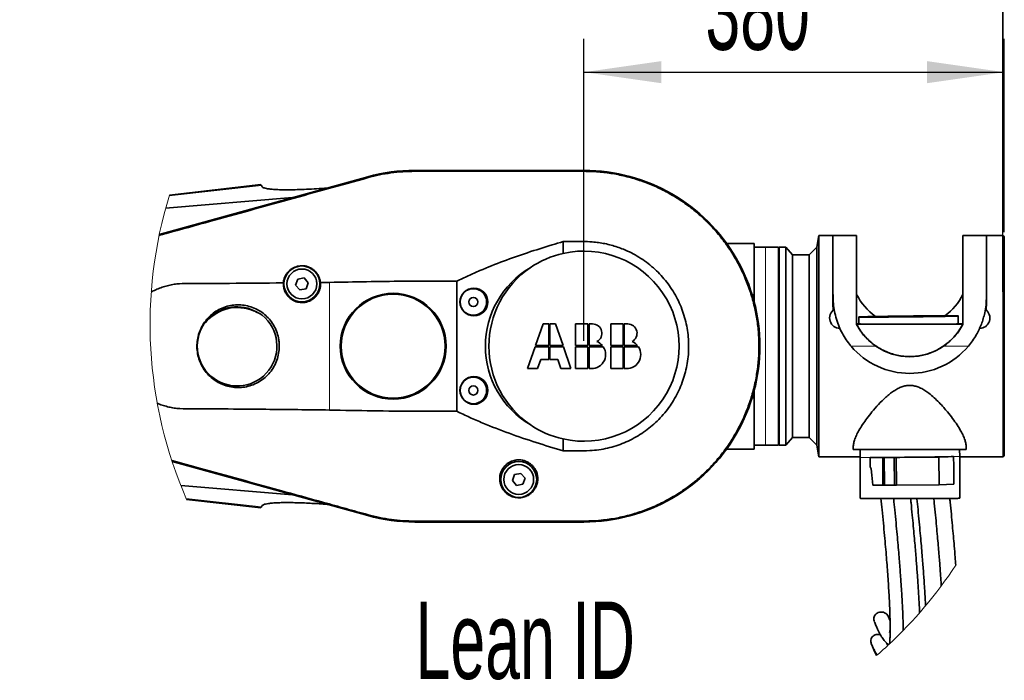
# Model space of a CAD drawing. Header units: millimetres. Extents: x 0 to 11920, y 0 to 8400.
# Tile 57 of 121: x 8902 to 9792, y 2776 to 3374. Entities that reach past the tile are written whole.
import ezdxf

# ---------------------------------------------------------------- set-up
doc = ezdxf.new("R2010")
doc.units = ezdxf.units.MM
doc.header["$LTSCALE"] = 20
doc.header["$PDSIZE"] = -1
doc.layers.add('SVART_TEXT', color=7, linetype='Continuous')
doc.styles.add('SLDTEXTSTYLE0', font='TXT', dxfattribs={"width": 0.605})
doc.dimstyles.new('SLDDIMSTYLE16', dxfattribs={"dimtxt": 70, "dimasz": 70, "dimexe": 0, "dimexo": 0.0625, "dimgap": 17.5, "dimtad": 1, "dimdec": 1, "dimrnd": 1e-09, "dimzin": 12, "dimdsep": 46, "dimtxsty": 'SLDTEXTSTYLE0', "dimsah": 1, "dimcen": 0.09, "dimse1": 1, "dimsd1": 1, "dimadec": 0, "dimazin": 3, "dimtfac": 1, "dimtofl": 0, "dimtmove": 0, "dimatfit": 3, "dimfxl": 1, "dimfrac": 2, "dimtolj": 1, "dimtzin": 12, "dimarcsym": 0})
doc.dimstyles.new('SLDDIMSTYLE7', dxfattribs={"dimtxt": 70, "dimasz": 70, "dimexe": 0, "dimexo": 0.0625, "dimgap": 17.5, "dimtad": 1, "dimdec": 1, "dimrnd": 1e-09, "dimzin": 12, "dimdsep": 46, "dimtxsty": 'SLDTEXTSTYLE0', "dimsah": 1, "dimcen": 0.09, "dimadec": 0, "dimazin": 3, "dimtfac": 1, "dimtofl": 0, "dimtmove": 0, "dimatfit": 3, "dimfxl": 1, "dimfrac": 2, "dimtolj": 1, "dimtzin": 12, "dimarcsym": 0})

# ---------------------------------------------------------------- blocks, each defined once
blk = doc.blocks.new('_D_85')
at = {"layer": 'SVART_TEXT'}
for p, q in [((9412.23, 3083.41), (9412.23, 3356.49)), ((9792.23, 3181.65), (9792.23, 3356.49)), ((9412.23, 3326.49), (9792.23, 3326.49))]:
    blk.add_line(p, q, dxfattribs=at)
for points in [[(9412.23, 3326.49), (9482.23, 3316.49), (9482.23, 3336.49)], [(9792.23, 3326.49), (9722.23, 3336.49), (9722.23, 3316.49)]]:
    blk.add_solid(points, dxfattribs=at)
at = {"layer": 'SVART_TEXT', "insert": (9522.02, 3416.72), "char_height": 70, "attachment_point": 1, "style": 'SLDTEXTSTYLE0'}
blk.add_mtext('380', dxfattribs=at)
blk = doc.blocks.new('_D_86')
at = {"layer": 'SVART_TEXT'}
for p, q in [((9791.23, 3182.65), (9791.23, 3479.77)), ((9791.23, 3449.77), (9573.67, 3449.77))]:
    blk.add_line(p, q, dxfattribs=at)
blk.add_solid([(9791.23, 3449.77), (9721.23, 3459.77), (9721.23, 3439.77)], dxfattribs=at)
at = {"layer": 'SVART_TEXT', "insert": (9573.67, 3540.01), "char_height": 70, "attachment_point": 1, "style": 'SLDTEXTSTYLE0'}
blk.add_mtext('*)', dxfattribs=at)
blk = doc.blocks.new('_D_87')
at = {"layer": 'SVART_TEXT'}
for p, q in [((9790.83, 3127.75), (9790.83, 3599.99)), ((9790.83, 3569.99), (9573.67, 3569.99))]:
    blk.add_line(p, q, dxfattribs=at)
blk.add_solid([(9790.83, 3569.99), (9720.83, 3579.99), (9720.83, 3559.99)], dxfattribs=at)
at = {"layer": 'SVART_TEXT', "insert": (9573.67, 3660.22), "char_height": 70, "attachment_point": 1, "style": 'SLDTEXTSTYLE0'}
blk.add_mtext('*)', dxfattribs=at)

msp = doc.modelspace()

# ---------------------------------------------------------------- linework, layer by layer
at = {"color": 7, "linetype": 'Continuous', "lineweight": 35}
for p, q in [((9216.800568, 3231.780873), (9028.253612, 3179.54229)), ((9216.772613, 3231.881844), (9028.277573, 3179.657684)), ((9412.225661, 3237.654077), (9259.225664, 3237.654077)), ((9412.225661, 3237.549292), (9259.225664, 3237.549292)), ((9119.975505, 3224.793063), (9037.469444, 3215.392696)), ((9120.566365, 3223.949181), (9121.363101, 3222.811447)), ((9033.994136, 3203.422533), (9148.682651, 3213.016854)), ((9624.577102, 3178.654061), (9622.725663, 3168.154107)), ((9637.225685, 3178.654061), (9624.577102, 3178.654061)), ((9624.577102, 3178.654061), (9624.577102, 3098.561572)), ((9637.225685, 3127.97259), (9637.225685, 3178.654061)), ((9658.725676, 3178.654061), (9637.225685, 3178.654061)), ((9658.725676, 3098.407732), (9658.725676, 3178.654061)), ((9754.725632, 3178.654061), (9754.725632, 3098.407732)), ((9776.225624, 3178.654061), (9754.725632, 3178.654061)), ((9775.700626, 3178.654061), (9775.700864, 3178.654061)), ((9791.225729, 3178.654061), (9776.225624, 3178.654061)), ((9776.225624, 3127.97259), (9776.225624, 3178.654061)), ((9792.225656, 3177.654015), (9791.225729, 3178.654061)), ((9791.225729, 2978.654073), (9791.225729, 3178.654061)), ((9393.365202, 3162.56045), (9393.365202, 3173.286067)), ((9566.225705, 3171.654092), (9541.1908, 3171.654092)), ((9566.225705, 3171.654092), (9566.225705, 3125.205146)), ((9792.225656, 3177.654015), (9792.225656, 2979.65406)), ((9576.225695, 3168.154107), (9566.225705, 3168.154107)), ((9588.22566, 3168.154107), (9576.225695, 3168.154107)), ((9588.22566, 3168.154107), (9588.22566, 2989.154087)), ((9590.242204, 3168.154107), (9588.725624, 3168.154107)), ((9588.725624, 2989.154087), (9588.725624, 3168.154107)), ((9594.825682, 3168.154107), (9593.221841, 3168.154107)), ((9600.699362, 3161.154019), (9594.825682, 3168.154107)), ((9594.825682, 2989.154087), (9594.825682, 3168.154107)), ((9615.725693, 3161.154019), (9600.699362, 3161.154019)), ((9600.699362, 2996.154057), (9600.699362, 3161.154019)), ((9622.725663, 3168.154107), (9615.725693, 3161.154019)), ((9615.725693, 3078.355716), (9615.725693, 3161.154019)), ((9622.725663, 2989.154087), (9622.725663, 3168.154107)), ((9588.725624, 3158.654081), (9588.22566, 3158.654081)), ((9153.514263, 3139.376627), (9151.539919, 3133.951174)), ((9151.539919, 3133.951174), (9155.251321, 3129.528628)), ((9159.20001, 3140.379535), (9153.514263, 3139.376627)), ((9162.911412, 3135.956989), (9159.20001, 3140.379535)), ((9160.937068, 3130.531536), (9162.911412, 3135.956989)), ((9182.225642, 3136.399137), (9174.025712, 3136.274205)), ((9297.225651, 3137.466537), (9297.225651, 3019.841598)), ((9155.251321, 3129.528628), (9160.937068, 3130.531536)), ((9564.258513, 3125.205146), (9566.225705, 3125.205146)), ((9566.225705, 3125.205146), (9566.225705, 3118.214117)), ((9637.225685, 3127.97259), (9637.399611, 3123.176681)), ((9637.225685, 3118.308769), (9637.225685, 3127.97259)), ((9776.225624, 3127.97259), (9776.225624, 3118.308769)), ((9775.826749, 3111.34802), (9776.225624, 3118.308769)), ((9776.081857, 3123.615013), (9776.081619, 3123.405801)), ((9776.082215, 3123.395907), (9776.082215, 3123.405801)), ((9375.234184, 3098.765062), (9368.379352, 3079.154538)), ((9380.330143, 3098.765062), (9375.234184, 3098.765062)), ((9380.330143, 3079.154538), (9380.330143, 3098.765062)), ((9386.427161, 3098.765062), (9381.331143, 3098.765062)), ((9381.331143, 3098.765062), (9381.331143, 3079.154538)), ((9393.281994, 3079.154538), (9386.427161, 3098.765062)), ((9404.67268, 3098.765062), (9404.67268, 3079.154538)), ((9415.820179, 3098.765062), (9404.67268, 3098.765062)), ((9415.820179, 3079.154538), (9415.820179, 3098.765062)), ((9419.960675, 3098.765062), (9416.821179, 3098.765062)), ((9416.821179, 3098.765062), (9416.821179, 3079.154538)), ((9436.431644, 3098.765062), (9436.431644, 3079.154538)), ((9447.579143, 3098.765062), (9436.431644, 3098.765062)), ((9447.579143, 3079.154538), (9447.579143, 3098.765062)), ((9451.719699, 3098.765062), (9448.580143, 3098.765062)), ((9448.580143, 3098.765062), (9448.580143, 3079.154538)), ((9624.577102, 3098.561572), (9624.577102, 2978.654073)), ((9661.08459, 3098.75332), (9658.725676, 3098.75332)), ((9754.725632, 3098.561572), (9658.725676, 3098.561572)), ((9660.617647, 3105.08679), (9660.68357, 3098.75332)), ((9754.725632, 3098.75332), (9750.250039, 3098.75332)), ((9750.652132, 3098.75332), (9750.576434, 3106.023596)), ((9368.029472, 3078.153537), (9361.17464, 3058.543073)), ((9380.330143, 3078.153537), (9368.029472, 3078.153537)), ((9368.379352, 3079.154538), (9380.330143, 3079.154538)), ((9380.330143, 3066.733049), (9380.330143, 3078.153537)), ((9381.331143, 3079.154538), (9393.281994, 3079.154538)), ((9381.331143, 3078.153537), (9381.331143, 3066.733049)), ((9393.631873, 3078.153537), (9381.331143, 3078.153537)), ((9400.486645, 3058.543073), (9393.631873, 3078.153537)), ((9404.67268, 3079.154538), (9415.820179, 3079.154538)), ((9415.820179, 3078.153537), (9404.67268, 3078.153537)), ((9404.67268, 3078.153537), (9404.67268, 3058.543073)), ((9415.820179, 3058.543073), (9415.820179, 3078.153537)), ((9416.821179, 3079.154538), (9428.910372, 3079.154538)), ((9416.821179, 3078.153537), (9416.821179, 3058.543073)), ((9429.65084, 3078.153537), (9416.821179, 3078.153537)), ((9436.431644, 3079.154538), (9447.579143, 3079.154538)), ((9447.579143, 3078.153537), (9436.431644, 3078.153537)), ((9436.431644, 3078.153537), (9436.431644, 3058.543073)), ((9447.579143, 3058.543073), (9447.579143, 3078.153537)), ((9448.580143, 3079.154538), (9460.669336, 3079.154538)), ((9448.580143, 3078.153537), (9448.580143, 3058.543073)), ((9461.409864, 3078.153537), (9448.580143, 3078.153537)), ((9615.725693, 2996.154057), (9615.725693, 3078.355716)), ((9370.27466, 3058.543073), (9373.137471, 3066.733049)), ((9373.137471, 3066.733049), (9380.330143, 3066.733049)), ((9381.331143, 3066.733049), (9388.523874, 3066.733049)), ((9388.523874, 3066.733049), (9391.386685, 3058.543073)), ((9361.17464, 3058.543073), (9370.27466, 3058.543073)), ((9391.386685, 3058.543073), (9400.486645, 3058.543073)), ((9404.67268, 3058.543073), (9415.820179, 3058.543073)), ((9436.431644, 3058.543073), (9447.579143, 3058.543073)), ((9566.225705, 3039.093958), (9566.225705, 3032.102989)), ((9566.225705, 3032.102989), (9564.258513, 3032.102989)), ((9566.225705, 3032.102989), (9566.225705, 2985.654043)), ((9393.365202, 2984.019326), (9393.365202, 2994.747685)), ((9588.22566, 2998.654054), (9588.725624, 2998.654054)), ((9594.825682, 2989.154087), (9600.699362, 2996.154057)), ((9600.699362, 2996.154057), (9615.725693, 2996.154057)), ((9615.725693, 2996.154057), (9622.725663, 2989.154087)), ((9541.1908, 2985.654043), (9566.225705, 2985.654043)), ((9566.225705, 2989.154087), (9576.225695, 2989.154087)), ((9576.225695, 2989.154087), (9588.22566, 2989.154087)), ((9588.725624, 2989.154087), (9594.825682, 2989.154087)), ((9622.725663, 2989.154087), (9624.577102, 2978.654073)), ((9655.725655, 2988.138066), (9655.725655, 2985.154079)), ((9757.725653, 2985.154079), (9655.725655, 2985.154079)), ((9661.866603, 2985.153245), (9661.940035, 2978.097843)), ((9751.898942, 2979.034649), (9751.835165, 2985.154079)), ((9757.725653, 2985.154079), (9757.725653, 2988.174902)), ((9039.8882, 2974.542426), (9216.800568, 2925.527321)), ((9039.927659, 2974.42274), (9216.772613, 2925.426351)), ((9624.577102, 2978.654073), (9661.934313, 2978.654073)), ((9661.940035, 2978.097843), (9661.964473, 2941.088663)), ((9671.027479, 2977.972315), (9670.942959, 2977.971362)), ((9670.942959, 2977.971362), (9682.28024, 2977.967487)), ((9671.03189, 2969.435798), (9670.942959, 2977.971362)), ((9682.28024, 2977.967487), (9683.690605, 2977.86461)), ((9682.540593, 2952.969657), (9682.28024, 2977.967487)), ((9683.690605, 2977.86461), (9692.557392, 2977.963971)), ((9683.950839, 2952.866779), (9683.690605, 2977.86461)), ((9692.817745, 2952.96614), (9692.557392, 2977.963971)), ((9692.557392, 2977.963971), (9694.600281, 2977.963256)), ((9694.600281, 2977.963256), (9733.091173, 2978.394555)), ((9694.860515, 2952.965425), (9694.600281, 2977.963256)), ((9733.091173, 2978.394555), (9746.192512, 2978.797125)), ((9733.351526, 2953.396724), (9733.091173, 2978.394555)), ((9746.505675, 2969.897555), (9746.192512, 2978.797125)), ((9751.923856, 2941.14797), (9751.898942, 2979.034649)), ((9751.89918, 2978.654073), (9791.225729, 2978.654073)), ((9791.225729, 2978.654073), (9792.225656, 2979.65406)), ((9746.673283, 2953.806029), (9746.505675, 2969.897555)), ((9349.514303, 2962.576614), (9347.539959, 2957.151161)), ((9347.539959, 2957.151161), (9351.251361, 2952.728616)), ((9355.19999, 2963.579522), (9349.514303, 2962.576614)), ((9358.911392, 2959.156977), (9355.19999, 2963.579522)), ((9356.937048, 2953.731524), (9358.911392, 2959.156977)), ((9148.682651, 2944.29128), (9047.790107, 2952.731477)), ((9351.251361, 2952.728616), (9356.937048, 2953.731524)), ((9673.270402, 2952.972816), (9682.540593, 2952.969657)), ((9682.540593, 2952.969657), (9683.950839, 2952.866779)), ((9683.950839, 2952.866779), (9692.817745, 2952.96614)), ((9692.817745, 2952.96614), (9694.860515, 2952.965425)), ((9694.860515, 2952.965425), (9733.351526, 2953.396724)), ((9733.351526, 2953.396724), (9746.673283, 2953.806029)), ((9053.023336, 2940.143274), (9119.975505, 2932.515072)), ((9121.363101, 2934.496747), (9120.566365, 2933.358894)), ((9259.225664, 2919.758843), (9412.225661, 2919.758843)), ((9259.225664, 2919.654058), (9412.225661, 2919.654058))]:
    msp.add_line(p, q, dxfattribs=at)
at = {"color": 8, "linetype": 'Continuous', "lineweight": 18}
for p, q in [((9216.991779, 3231.090771), (9216.800568, 3231.780873)), ((9259.225664, 3236.829029), (9259.225664, 3237.549292)), ((9412.225661, 3236.829029), (9412.225661, 3237.549292)), ((9120.566365, 3223.949181), (9037.199196, 3214.509951)), ((9576.225695, 2989.154087), (9576.225695, 3168.154107)), ((9182.225642, 3020.908998), (9182.225642, 3136.399137)), ((9653.732714, 3078.654038), (9676.113662, 3078.654038)), ((9737.337646, 3078.654038), (9759.748754, 3078.654038)), ((9120.566365, 2933.358894), (9052.628872, 2941.051172)), ((9216.99172, 2926.217185), (9216.800568, 2925.527321)), ((9259.225664, 2920.479046), (9259.225664, 2919.758843)), ((9412.225661, 2920.479046), (9412.225661, 2919.758843))]:
    msp.add_line(p, q, dxfattribs=at)
at = {"color": 7, "linetype": 'Continuous', "lineweight": 35, "flags": 128}
for points in [[(9259.225664, 3236.829029), (9278.350768, 3236.829268), (9297.475693, 3236.829029), (9335.725662, 3236.829029), (9373.975691, 3236.829029), (9393.100676, 3236.829625), (9402.663228, 3236.827956), (9412.225661, 3236.829029)], [(9119.975505, 3224.793063), (9120.123324, 3224.581944), (9120.566365, 3223.949181)], [(9660.619316, 3105.083631), (9660.82972, 3105.05359), (9661.390361, 3105.027424), (9662.297187, 3105.00537), (9663.542685, 3104.987668), (9665.11744, 3104.974376), (9667.008934, 3104.965614), (9669.202504, 3104.961501), (9671.680865, 3104.962038), (9674.424705, 3104.967164), (9677.412448, 3104.976939), (9680.620846, 3104.991244), (9684.024629, 3105.00996), (9687.597332, 3105.032908), (9691.31082, 3105.059968), (9695.136246, 3105.090903), (9699.04345, 3105.125474), (9703.001914, 3105.163382), (9706.980762, 3105.20439), (9710.948763, 3105.24814), (9714.874801, 3105.294274), (9718.728361, 3105.342494), (9722.479043, 3105.392324), (9726.097641, 3105.443464), (9729.555783, 3105.49544), (9732.826409, 3105.547892), (9735.884008, 3105.600463), (9738.7045, 3105.652617), (9741.265831, 3105.703996), (9743.548093, 3105.754243), (9745.533285, 3105.80294), (9747.20603, 3105.84967), (9748.552975, 3105.894135), (9749.56387, 3105.935918), (9750.230488, 3105.974721), (9750.547943, 3106.010245), (9750.513491, 3106.042193), (9750.127611, 3106.070386), (9749.393162, 3106.094466), (9748.315987, 3106.114374), (9746.90443, 3106.129931), (9745.169577, 3106.140958), (9743.125138, 3106.147395), (9740.786848, 3106.149183), (9738.173184, 3106.146322), (9735.304651, 3106.138872), (9732.20354, 3106.126832), (9728.894171, 3106.110321), (9725.402531, 3106.08946), (9721.7558, 3106.064426), (9717.982707, 3106.035398), (9714.112577, 3106.002616), (9710.175929, 3105.966316), (9706.203398, 3105.926798), (9702.2261, 3105.88442), (9698.275146, 3105.839418), (9694.381532, 3105.792211), (9690.575657, 3105.743157), (9686.88744, 3105.692612), (9683.345613, 3105.640994), (9679.977832, 3105.588721), (9676.810679, 3105.53615), (9673.868832, 3105.483757), (9671.175179, 3105.431901), (9668.751058, 3105.381058), (9666.615185, 3105.331527), (9664.784488, 3105.283784), (9663.273153, 3105.238126), (9662.0931, 3105.194973), (9661.253509, 3105.15462), (9660.760936, 3105.117427), (9660.619316, 3105.083631)], [(9671.027479, 2977.972315), (9673.616943, 2977.973865), (9676.47737, 2977.980302), (9679.585514, 2977.991449), (9682.916221, 2978.007303), (9686.442313, 2978.027688), (9690.135178, 2978.052484), (9693.964538, 2978.081452), (9697.899398, 2978.114353), (9701.907572, 2978.150951), (9705.956635, 2978.190945), (9710.013566, 2978.23398), (9714.045224, 2978.279697), (9718.018946, 2978.327738), (9721.902308, 2978.377746), (9725.663719, 2978.429304), (9729.272542, 2978.481935), (9732.699332, 2978.535281), (9735.916433, 2978.588866), (9738.8975, 2978.642272), (9741.618213, 2978.695081), (9744.05652, 2978.746818), (9746.192512, 2978.797125)], [(9671.03189, 2969.435798), (9671.751914, 2967.603611), (9672.498283, 2962.114678), (9673.270402, 2952.972816)], [(9661.964473, 2941.088663), (9661.966142, 2941.085921), (9662.176547, 2941.05755)], [(9662.176547, 2941.05755), (9662.737188, 2941.029655), (9663.644013, 2941.002475), (9664.889512, 2940.976189), (9666.464266, 2940.950976), (9668.355879, 2940.927135), (9670.54933, 2940.904783), (9673.027811, 2940.8841), (9675.771532, 2940.865205), (9678.759393, 2940.848337), (9681.967792, 2940.833555), (9685.371575, 2940.821038), (9688.944277, 2940.810786), (9692.657885, 2940.802978), (9696.483192, 2940.797673), (9700.390515, 2940.794812), (9704.348979, 2940.794514), (9708.327827, 2940.796779), (9712.295828, 2940.801548), (9716.221985, 2940.80876), (9720.075545, 2940.818416), (9723.826227, 2940.830456), (9727.444825, 2940.844701), (9730.903086, 2940.861093), (9734.173712, 2940.879511), (9737.231311, 2940.899776), (9740.051803, 2940.92177), (9742.613253, 2940.945314), (9744.895396, 2940.970169), (9746.880707, 2940.996216), (9748.553333, 2941.023217), (9749.900398, 2941.050993), (9750.911173, 2941.079246), (9751.577911, 2941.107796), (9751.895365, 2941.136466), (9751.923856, 2941.14797)], [(9120.566365, 2933.358894), (9120.123324, 2932.726132), (9119.975505, 2932.515072)], [(9412.225661, 2920.479046), (9393.100497, 2920.478688), (9373.975691, 2920.479046), (9335.725662, 2920.479046), (9297.475693, 2920.479046), (9278.350649, 2920.478808), (9259.225664, 2920.479046)]]:
    msp.add_lwpolyline(points, dxfattribs=at)
at = {"color": 7, "linetype": 'Continuous', "lineweight": 35}
for centre, radius in [((9157.22564, 3134.954086), 16.249955), ((9157.225653, 3134.954033), 13.499987), ((9239.725661, 3078.654049), 47.848068), ((9239.725709, 3078.654094), 46.982076), ((9312.686415, 3118.656848), 12.554636), ((9312.225693, 3118.654065), 12.000006), ((9312.225683, 3118.654084), 4.150002), ((9312.6864, 3038.656747), 12.554631), ((9312.225697, 3038.654076), 12.000001), ((9312.225676, 3038.654059), 4.150014), ((9353.225677, 2958.154079), 16.249984), ((9353.22566, 2958.154057), 13.499987)]:
    msp.add_circle(centre, radius, dxfattribs=at)
for centre, radius, start, end in [((9259.226183, 3078.649385), 159.004691, 90.000187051, 105.485571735), ((9259.226286, 3078.648175), 158.901117, 90.000224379, 105.48549785), ((9412.225691, 3078.654067), 159.000009, 269.999989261, 90.000010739), ((9412.225691, 3078.654067), 158.895224, 269.999989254, 90.000010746), ((9412.225495, 3078.654373), 85.999653, 102.668310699, 124.439627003), ((9412.225692, 3078.654067), 85.999995, 257.331606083, 102.668393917), ((9405.411826, 3078.654067), 82.33851, 120.526178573, 239.473821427), ((9412.225738, 3078.654067), 86.000043, 124.43964567, 235.56035433), ((9706.725134, 3149.153575), 53.499287, 206.207823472, 234.64944772), ((9706.725353, 3149.154115), 53.500263, 306.498949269, 333.792046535), ((9099.230807, 3074.705085), 38.796993, 115.888653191, 142.140505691), ((9098.625644, 3078.654183), 35.634226, 59.122098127, 138.293558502), ((9098.625563, 3078.654726), 34.999355, 79.594818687, 117.820744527), ((9099.230133, 3074.704667), 38.797321, 55.275237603, 81.526895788), ((9643.725648, 3104.154031), 9.432712, 124.651644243, 269.36448902), ((9769.725564, 3104.154109), 9.432819, 270.820745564, 55.147161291), ((9098.625687, 3078.654054), 36.000561, 146.515726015, 50.899861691), ((9419.96071, 3090.302079), 8.462983, 298.191829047, 90.000235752), ((9451.719657, 3090.30206), 8.463002, 298.192344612, 89.999720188), ((9419.050359, 3071.086034), 12.74051, 39.293653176, 67.339789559), ((9450.809769, 3071.086712), 12.739736, 39.292564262, 67.340217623), ((9419.050679, 3071.086454), 12.73998, 259.921325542, 33.691223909), ((9450.809692, 3071.086454), 12.739988, 259.921107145, 33.691198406), ((9706.740734, 3123.356952), 69.341191, 220.14172579, 319.85827421), ((9706.725654, 3123.138576), 53.999706, 235.466233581, 304.533766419), ((9412.225592, 3078.653985), 85.999893, 235.560403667, 257.331658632), ((9259.22597, 3078.655599), 159.001541, 254.514193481, 269.999889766), ((9259.2252, 3078.650391), 158.891548, 254.513952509, 270.000167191)]:
    msp.add_arc(centre, radius, start, end, dxfattribs=at)
at = {"color": 7, "linetype": 'Continuous', "lineweight": 18}
for centre, radius, start, end in [((9416.821652, 3098.765091), 396.875416, 162.910538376, 203.557962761), ((9416.824147, 3098.762448), 396.870982, 313.058540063, 326.643284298), ((9417.00308, 3098.560428), 396.601184, 310.926732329, 312.877438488)]:
    msp.add_arc(centre, radius, start, end, dxfattribs=at)
at = {"color": 8, "linetype": 'Continuous', "lineweight": 18}
for centre, radius, start, end in [((9668.141238, 3098.026928), 120.089301, 267.040029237, 271.377186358), ((9746.260984, 3045.818199), 67.02111, 269.941463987, 274.825545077)]:
    msp.add_arc(centre, radius, start, end, dxfattribs=at)
at = {"color": 7, "linetype": 'Continuous', "lineweight": 35}
for points, knots in [([(9216.991779, 3231.090771), (9220.403956, 3231.966276), (9227.244036, 3233.721321), (9237.754974, 3235.46878), (9248.430637, 3236.619541), (9255.62175, 3236.759092), (9259.225664, 3236.829029)], [0, 0, 0, 0, 0.2471380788, 0.4954153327, 0.7471212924, 1, 1, 1, 1]), ([(9412.225661, 3236.829029), (9416.559826, 3236.727988), (9425.228693, 3236.525892), (9438.250593, 3234.846042), (9451.231284, 3232.141576), (9463.964571, 3228.324417), (9476.257179, 3223.48471), (9488.065092, 3217.671102), (9499.454454, 3210.828876), (9510.230355, 3203.046176), (9520.294955, 3194.403994), (9529.612464, 3184.951241), (9538.202804, 3174.62422), (9545.879992, 3163.60034), (9552.547087, 3152.049119), (9558.204329, 3140.043507), (9562.876265, 3127.484089), (9566.454476, 3114.6018), (9568.922292, 3101.527324), (9570.292874, 3088.325273), (9570.549004, 3074.894846), (9569.65741, 3061.490687), (9567.647408, 3048.305693), (9564.5649, 3035.396662), (9560.366945, 3022.67076), (9555.101655, 3010.347477), (9548.840878, 2998.571497), (9541.659599, 2987.410505), (9533.486099, 2976.791625), (9524.459014, 2966.929395), (9514.681061, 2957.906517), (9504.213292, 2949.746761), (9492.961173, 2942.410957), (9481.122892, 2936.06217), (9468.877506, 2930.777456), (9456.297509, 2926.549687), (9443.281998, 2923.358482), (9431.476953, 2921.530996), (9421.082733, 2920.620391), (9415.181148, 2920.526211), (9412.225661, 2920.479046)], [0, 0, 0, 0, 0.02616572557, 0.05233468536, 0.07915359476, 0.10616548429, 0.13250561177, 0.15884585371, 0.18555567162, 0.21264817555, 0.2390205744, 0.26557615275, 0.29270940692, 0.32004229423, 0.34660075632, 0.37315896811, 0.40009652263, 0.42742692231, 0.45379945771, 0.48035516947, 0.50748851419, 0.53482136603, 0.5613801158, 0.58793878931, 0.61487687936, 0.64220762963, 0.66876596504, 0.69532420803, 0.72226174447, 0.74959219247, 0.77596360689, 0.80251786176, 0.82964991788, 0.85698147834, 0.88353979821, 0.91009807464, 0.93703559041, 0.96436625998, 0.98215478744, 1, 1, 1, 1]), ([(9028.098819, 3178.794132), (9030.232223, 3179.386098), (9045.740017, 3183.689115), (9084.980909, 3194.538148), (9133.946316, 3208.101125), (9181.403545, 3221.227773), (9205.129142, 3227.803135), (9216.991779, 3231.090771)], [0, 0, 0, 0, 0.0338881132, 0.2463339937, 0.6231623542, 0.8115837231, 1, 1, 1, 1]), ([(9179.945168, 3221.678482), (9176.793564, 3221.449866), (9170.642467, 3221.003668), (9161.683756, 3220.52458), (9153.296353, 3220.206084), (9145.589945, 3220.064678), (9138.689217, 3220.103067), (9133.05585, 3220.309092), (9128.694101, 3220.670304), (9125.542394, 3221.105021), (9123.382781, 3221.63925), (9122.018898, 3222.168467), (9121.555673, 3222.622639), (9121.363101, 3222.811447)], [0, 0, 0, 0, 0.1605014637, 0.3132564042, 0.4556746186, 0.5868258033, 0.7047239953, 0.8061869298, 0.8730137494, 0.9270992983, 0.9673219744, 0.9864150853, 1, 1, 1, 1]), ([(9297.225651, 3137.466537), (9300.667491, 3139.136415), (9307.550646, 3142.475917), (9321.590413, 3148.611625), (9339.450752, 3155.682989), (9361.244214, 3163.336827), (9379.264195, 3169.112943), (9390.014041, 3172.294307), (9393.365202, 3173.286067)], [0, 0, 0, 0, 0.1117199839, 0.223422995, 0.4474081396, 0.6725783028, 0.8979294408, 1, 1, 1, 1]), ([(9393.365202, 3173.286067), (9396.529061, 3173.293172), (9402.511295, 3173.306605), (9411.309911, 3173.369119), (9418.855528, 3173.108305), (9425.458607, 3172.414541), (9431.15064, 3171.446711), (9436.810227, 3170.108664), (9442.437115, 3168.412042), (9448.566009, 3166.135149), (9455.134347, 3163.133934), (9462.055927, 3159.246049), (9468.703834, 3154.734661), (9474.932127, 3149.688376), (9480.671891, 3144.175227), (9485.915357, 3138.2137), (9490.698673, 3131.75816), (9494.91856, 3124.921754), (9498.510525, 3117.80151), (9501.485125, 3110.445929), (9503.856407, 3102.793673), (9505.561091, 3094.984378), (9506.598696, 3087.097842), (9506.978209, 3079.171746), (9506.684282, 3071.14655), (9505.708773, 3063.190415), (9504.079004, 3055.397903), (9501.809405, 3047.783932), (9498.872237, 3040.299029), (9495.318121, 3033.109031), (9491.19453, 3026.30065), (9486.537579, 3019.873435), (9481.297976, 3013.784847), (9475.553606, 3008.170936), (9469.3989, 3003.102559), (9462.881467, 2998.581188), (9455.942498, 2994.582345), (9448.699076, 2991.197335), (9441.226533, 2988.449618), (9433.565153, 2986.336378), (9425.65983, 2984.847812), (9416.25579, 2983.935385), (9405.467277, 2983.995782), (9397.400337, 2984.011476), (9393.365202, 2984.019326)], [0, 0, 0, 0, 0.0283366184, 0.05357896, 0.0788069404, 0.095906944, 0.1130056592, 0.1304830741, 0.1479602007, 0.1656099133, 0.1890043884, 0.2125616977, 0.2366306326, 0.2608745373, 0.2842690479, 0.3078285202, 0.3318993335, 0.3561451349, 0.379693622, 0.4032425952, 0.4271265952, 0.451359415, 0.4747437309, 0.4982898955, 0.522347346, 0.5465814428, 0.5699935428, 0.5935688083, 0.617657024, 0.6419219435, 0.6653130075, 0.6888659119, 0.7129288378, 0.7371697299, 0.7607131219, 0.7842567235, 0.8081328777, 0.8323567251, 0.8557764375, 0.8793588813, 0.90345689, 0.927736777, 0.9638534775, 1, 1, 1, 1]), ([(9593.221841, 3168.153988), (9593.223124, 3168.154029), (9593.256226, 3168.155087), (9593.0057, 3168.149743), (9592.885226, 3168.149527), (9592.459638, 3168.144027), (9592.033343, 3168.141813), (9591.53522, 3168.141452), (9591.092163, 3168.143177), (9590.642427, 3168.148301), (9590.493893, 3168.149507), (9590.188212, 3168.15495), (9590.238375, 3168.153835), (9590.242204, 3168.15375)], [0, 0, 0, 0, 0.0012290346, 0.0317055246, 0.1143726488, 0.2402309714, 0.3956457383, 0.5633415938, 0.7242235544, 0.8595519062, 0.9537902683, 0.9964724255, 1, 1, 1, 1]), ([(9174.025712, 3136.274205), (9173.81441, 3137.546966), (9173.436376, 3139.824025), (9172.035821, 3142.862115), (9170.309507, 3145.398971), (9168.115112, 3147.586702), (9165.587094, 3149.331776), (9162.797191, 3150.572932), (9159.951761, 3151.284476), (9157.101596, 3151.481826), (9154.416686, 3151.241054), (9151.883184, 3150.592934), (9149.555178, 3149.61916), (9147.426157, 3148.32171), (9145.480487, 3146.714038), (9143.782437, 3144.809294), (9142.318027, 3142.560878), (9141.213274, 3140.038601), (9140.618176, 3137.749852), (9140.470291, 3136.353529), (9140.421388, 3135.891782)], [0, 0, 0, 0, 0.077261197, 0.1382256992, 0.1995027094, 0.2611007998, 0.3235293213, 0.3832709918, 0.4438645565, 0.4990286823, 0.5544127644, 0.6053160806, 0.6557752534, 0.7056770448, 0.75477012, 0.8071025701, 0.8585864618, 0.915562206, 0.9720774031, 1, 1, 1, 1]), ([(9140.421388, 3135.891782), (9138.270852, 3135.870201), (9120.044315, 3135.687292), (9095.274677, 3135.533098), (9069.382191, 3135.283773), (9056.300886, 3135.322482), (9048.12827, 3135.314258), (9041.623202, 3134.708526), (9036.785367, 3133.727814), (9031.97454, 3132.43205), (9027.303921, 3130.71201), (9023.637441, 3129.053419), (9021.61083, 3127.88023), (9020.989296, 3127.520429)], [0, 0, 0, 0, 0.0534235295, 0.4527828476, 0.615331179, 0.6965918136, 0.7777870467, 0.8182018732, 0.8586334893, 0.9002526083, 0.9418459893, 0.9821649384, 1, 1, 1, 1]), ([(9140.421388, 3135.891782), (9140.449942, 3134.394667), (9140.496389, 3131.959375), (9141.51658, 3128.708112), (9142.772557, 3126.167159), (9144.463653, 3123.853356), (9146.497598, 3121.874178), (9148.857244, 3120.250068), (9151.432046, 3119.055991), (9154.195991, 3118.304655), (9157.020666, 3118.030603), (9159.877132, 3118.236595), (9162.632968, 3118.913071), (9165.259915, 3120.052998), (9167.636455, 3121.603387), (9169.738363, 3123.548464), (9171.467451, 3125.798378), (9172.809148, 3128.329878), (9173.667894, 3130.958072), (9174.112544, 3133.64194), (9174.054889, 3135.389695), (9174.025712, 3136.274205)], [0, 0, 0, 0, 0.0810185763, 0.1317894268, 0.184030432, 0.2348004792, 0.2870413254, 0.3378074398, 0.3900477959, 0.4408086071, 0.4930440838, 0.5437985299, 0.5960268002, 0.6467788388, 0.6990021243, 0.7497584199, 0.801986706, 0.8527517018, 0.9049898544, 0.9519169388, 1, 1, 1, 1]), ([(9182.225642, 3136.399137), (9193.332791, 3136.592575), (9215.547181, 3136.979453), (9253.879214, 3137.605005), (9281.107068, 3137.518027), (9297.225651, 3137.466537)], [0, 0, 0, 0, 0.2897766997, 0.5795557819, 1, 1, 1, 1]), ([(9776.225624, 3127.97259), (9776.222359, 3127.439553), (9776.213455, 3125.985911), (9776.132884, 3124.53432), (9776.081857, 3123.615013)], [0, 0, 0, 0, 0.366690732, 1, 1, 1, 1]), ([(9136.566815, 3082.467483), (9136.657771, 3081.196944), (9136.90297, 3077.771856), (9136.370275, 3072.170626), (9134.742901, 3065.922734), (9132.060997, 3060.095127), (9128.488882, 3054.833418), (9124.068851, 3050.270364), (9118.970595, 3046.510894), (9113.311425, 3043.691241), (9107.284248, 3041.851037), (9101.040875, 3041.076782), (9094.76906, 3041.341393), (9088.639921, 3042.677343), (9082.813959, 3045.002129), (9077.468202, 3048.291204), (9072.724437, 3052.420259), (9068.748546, 3057.305752), (9065.616678, 3062.792302), (9063.462206, 3068.742343), (9062.307927, 3074.980491), (9062.234549, 3081.330781), (9063.204621, 3087.614472), (9065.235331, 3093.640436), (9068.22846, 3099.24772), (9072.136853, 3104.254253), (9076.809386, 3108.539077), (9082.14287, 3111.950571), (9087.951335, 3114.426664), (9094.09035, 3115.862594), (9100.36643, 3116.264061), (9106.611641, 3115.581356), (9112.652516, 3113.88214), (9118.313111, 3111.173764), (9123.458105, 3107.570676), (9127.916766, 3103.137781), (9131.603988, 3098.02174), (9134.355463, 3092.342024), (9135.957639, 3087.075451), (9136.399874, 3083.730269), (9136.566815, 3082.467483)], [0, 0, 0, 0, 0.0162983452, 0.0439366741, 0.0715744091, 0.0986242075, 0.1256717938, 0.1526292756, 0.1795832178, 0.20639744, 0.2332067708, 0.2598927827, 0.2865744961, 0.3132074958, 0.3398399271, 0.3665183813, 0.3932006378, 0.4199953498, 0.4467969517, 0.4737195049, 0.5006467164, 0.5276533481, 0.5546587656, 0.5816803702, 0.6086956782, 0.6356635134, 0.6626252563, 0.6894882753, 0.7163490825, 0.7430914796, 0.7698363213, 0.7964945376, 0.8231572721, 0.8498120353, 0.8764706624, 0.9032094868, 0.9299508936, 0.9568257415, 0.9837019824, 1, 1, 1, 1]), ([(9637.225685, 3118.308769), (9637.293589, 3116.002632), (9637.362069, 3113.676928), (9637.622369, 3111.36745), (9637.624559, 3111.34802)], [0, 0, 0, 0, 0.9915865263, 1, 1, 1, 1]), ([(9637.399611, 3123.176681), (9637.429117, 3121.771958), (9637.508004, 3118.01635), (9638.254084, 3111.866496), (9639.811484, 3104.785792), (9642.062998, 3098.025273), (9644.932406, 3091.704269), (9648.284266, 3085.878681), (9651.322466, 3081.571974), (9653.24266, 3079.247316), (9653.732714, 3078.654038)], [0, 0, 0, 0, 0.0871037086, 0.2328768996, 0.3832514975, 0.536048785, 0.6738282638, 0.8130356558, 0.952284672, 1, 1, 1, 1]), ([(9759.748754, 3078.654038), (9761.051011, 3080.28252), (9763.666275, 3083.552928), (9766.83215, 3088.605812), (9769.439573, 3093.588249), (9771.535201, 3098.477754), (9773.252616, 3103.519095), (9774.760316, 3109.421932), (9775.874021, 3116.125997), (9776.01296, 3121.132437), (9776.081857, 3123.615013)], [0, 0, 0, 0, 0.1280451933, 0.2571473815, 0.365620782, 0.4733700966, 0.5837047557, 0.6925245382, 0.8475301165, 1, 1, 1, 1]), ([(9754.725632, 3098.561572), (9753.803514, 3096.901642), (9751.950287, 3093.565598), (9748.51816, 3088.958955), (9744.647938, 3084.699821), (9740.320971, 3080.892035), (9735.621588, 3077.558906), (9730.536829, 3074.705446), (9725.104314, 3072.405807), (9719.38997, 3070.692318), (9713.484854, 3069.603494), (9707.455054, 3069.190773), (9701.379633, 3069.450575), (9695.376435, 3070.38111), (9689.526511, 3071.992023), (9683.897524, 3074.23678), (9678.543174, 3077.093586), (9673.547777, 3080.551881), (9668.961174, 3084.541924), (9664.940172, 3088.930081), (9661.476073, 3093.601082), (9659.640538, 3096.911569), (9658.725676, 3098.561572)], [0, 0, 0, 0, 0.0481512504, 0.0967720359, 0.1454025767, 0.1939971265, 0.2427589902, 0.291378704, 0.3417009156, 0.3921777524, 0.442503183, 0.4937929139, 0.5452494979, 0.5965367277, 0.6476502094, 0.6989259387, 0.7500435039, 0.8013517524, 0.8528105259, 0.9040091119, 0.9521565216, 1, 1, 1, 1]), ([(9676.113662, 3078.654038), (9673.85092, 3080.360841), (9670.42555, 3082.944623), (9666.449327, 3087.089996), (9663.606927, 3090.53361), (9660.97882, 3094.290678), (9659.477595, 3097.033789), (9658.725676, 3098.407732)], [0, 0, 0, 0, 0.3193125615, 0.4833797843, 0.6471389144, 0.8232622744, 1, 1, 1, 1]), ([(9750.250039, 3098.75332), (9749.701924, 3098.743669), (9748.202385, 3098.717267), (9745.369185, 3098.698344), (9741.411809, 3098.67462), (9736.437386, 3098.655464), (9730.59152, 3098.638678), (9724.036277, 3098.625741), (9716.960609, 3098.616774), (9709.563313, 3098.612163), (9702.05551, 3098.61213), (9694.650466, 3098.616529), (9687.557472, 3098.625361), (9680.980016, 3098.638052), (9675.101965, 3098.654838), (9670.093885, 3098.673717), (9666.093515, 3098.697653), (9663.204402, 3098.716317), (9661.660003, 3098.743276), (9661.08459, 3098.75332)], [0, 0, 0, 0, 0.0184440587, 0.050459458, 0.0953235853, 0.1515927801, 0.2178245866, 0.2920083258, 0.3721439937, 0.4558853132, 0.5408900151, 0.6247436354, 0.7050276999, 0.7795336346, 0.8460421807, 0.9027953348, 0.9480311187, 0.9806374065, 1, 1, 1, 1]), ([(9754.725632, 3098.407732), (9753.531063, 3096.295095), (9750.993709, 3091.807699), (9745.874798, 3085.668972), (9741.095077, 3081.325629), (9738.073147, 3079.17699), (9737.337646, 3078.654038)], [0, 0, 0, 0, 0.2736730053, 0.5813015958, 0.8980939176, 1, 1, 1, 1]), ([(9754.725394, 3099.248456), (9754.724821, 3099.229819), (9754.722954, 3099.169075), (9754.715167, 3098.987772), (9754.693106, 3098.82638), (9754.676757, 3098.706769)], [0, 0, 0, 0, 0.1027953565, 0.3350570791, 1, 1, 1, 1]), ([(9757.66736, 2988.174902), (9757.655934, 2988.809165), (9757.62226, 2990.67843), (9756.691895, 2993.875601), (9755.107579, 2997.82412), (9752.703003, 3002.428013), (9749.502209, 3007.638713), (9745.467795, 3013.38661), (9741.371881, 3018.627646), (9737.270592, 3023.442398), (9733.277821, 3027.794877), (9728.8117, 3032.163372), (9724.483685, 3035.803499), (9720.391222, 3038.70473), (9716.807779, 3040.737441), (9713.18328, 3042.219123), (9709.761603, 3043.053928), (9706.42578, 3043.265429), (9703.049091, 3042.946142), (9699.559147, 3041.981579), (9695.838842, 3040.329015), (9692.163075, 3038.127774), (9688.561023, 3035.464163), (9683.920809, 3031.49534), (9678.50195, 3026.12691), (9672.884059, 3019.642017), (9668.112616, 3013.556232), (9664.177126, 3007.971342), (9660.964748, 3002.810518), (9658.504291, 2998.144967), (9656.763387, 2994.032808), (9655.945157, 2990.732059), (9655.676471, 2988.800406), (9655.728837, 2988.156126), (9655.730304, 2988.138066)], [0, 0, 0, 0, 0.0120585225, 0.0355382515, 0.0627386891, 0.0932218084, 0.1343318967, 0.1792252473, 0.2269712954, 0.2610407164, 0.299736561, 0.3394935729, 0.3800212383, 0.4073666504, 0.4350006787, 0.4583336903, 0.4817878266, 0.5017743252, 0.5217564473, 0.5461547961, 0.5704120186, 0.5991393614, 0.6276211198, 0.6556913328, 0.7154456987, 0.7727732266, 0.819103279, 0.8627667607, 0.9029224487, 0.9348412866, 0.9632614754, 0.9876828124, 0.9996547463, 1, 1, 1, 1]), ([(9026.480732, 3027.043031), (9026.798392, 3026.89359), (9028.59369, 3026.049), (9032.046962, 3024.931112), (9036.799275, 3023.581946), (9041.694942, 3022.573048), (9049.35051, 3021.926487), (9059.674407, 3021.849975), (9072.640685, 3021.865016), (9094.27945, 3021.904865), (9121.198626, 3021.585873), (9153.402552, 3021.29618), (9172.616633, 3021.038077), (9182.225642, 3020.908998)], [0, 0, 0, 0, 0.0067307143, 0.0380395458, 0.0693697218, 0.1015285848, 0.1336849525, 0.2165181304, 0.2994290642, 0.3823777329, 0.6314859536, 0.8157052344, 1, 1, 1, 1]), ([(9297.225651, 3019.841598), (9284.812092, 3019.81501), (9259.437848, 3019.760662), (9221.103119, 3020.177559), (9195.185226, 3020.665177), (9182.225642, 3020.908998)], [0, 0, 0, 0, 0.3238077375, 0.6618872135, 1, 1, 1, 1]), ([(9393.365202, 2984.019326), (9385.201111, 2986.480392), (9368.864311, 2991.405122), (9344.603973, 2999.712625), (9324.624499, 3007.427568), (9308.84394, 3014.222932), (9301.09862, 3017.96861), (9297.225651, 3019.841598)], [0, 0, 0, 0, 0.2490275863, 0.4983180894, 0.7487495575, 0.8743647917, 1, 1, 1, 1]), ([(9216.99172, 2926.217185), (9210.303367, 2928.070868), (9196.92648, 2931.778284), (9170.169066, 2939.180816), (9138.239968, 2948.023462), (9101.136408, 2958.294863), (9068.771164, 2967.247249), (9048.271319, 2972.925212), (9039.633629, 2975.317644)], [0, 0, 0, 0, 0.1131419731, 0.2262870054, 0.4525777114, 0.6532347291, 0.853889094, 1, 1, 1, 1]), ([(9350.617287, 2975.676345), (9350.152314, 2975.593511), (9348.84443, 2975.360516), (9346.769334, 2974.682381), (9344.457528, 2973.55536), (9342.350998, 2972.091202), (9340.439773, 2970.29786), (9338.816964, 2968.214804), (9337.474668, 2965.804651), (9336.527138, 2963.160689), (9335.998772, 2960.230682), (9335.995777, 2957.169362), (9336.58025, 2953.974548), (9337.807315, 2950.850757), (9339.571389, 2948.115281), (9341.691973, 2945.878091), (9343.89308, 2944.214257), (9346.246054, 2942.967461), (9348.662631, 2942.102024), (9351.235277, 2941.608769), (9353.786945, 2941.503477), (9356.225443, 2941.768555), (9358.495182, 2942.325645), (9360.633578, 2943.174926), (9362.688506, 2944.319083), (9364.597399, 2945.762829), (9366.415429, 2947.593143), (9367.987819, 2949.758152), (9369.281832, 2952.325103), (9370.142367, 2955.142349), (9370.534987, 2958.33315), (9370.27767, 2961.745525), (9369.41222, 2964.858908), (9368.469314, 2966.639598), (9368.093369, 2967.349576)], [0, 0, 0, 0, 0.0162225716, 0.0456312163, 0.0746551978, 0.1043384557, 0.1334356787, 0.1644076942, 0.1946970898, 0.2278764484, 0.2604550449, 0.2965551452, 0.3324722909, 0.3714542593, 0.4111312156, 0.443544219, 0.4769330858, 0.5054775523, 0.5347518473, 0.5648140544, 0.5951555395, 0.6221658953, 0.6488473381, 0.6752297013, 0.7009965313, 0.7294526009, 0.7571833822, 0.789371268, 0.8209820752, 0.8555533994, 0.8900817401, 0.9308623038, 0.9724341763, 1, 1, 1, 1]), ([(9368.093369, 2967.349576), (9367.588536, 2968.126434), (9366.566853, 2969.698644), (9364.535965, 2971.749942), (9362.133359, 2973.494637), (9359.468658, 2974.798252), (9356.673366, 2975.595757), (9353.716078, 2975.981852), (9351.695211, 2975.782616), (9350.617287, 2975.676345)], [0, 0, 0, 0, 0.1350927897, 0.2734014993, 0.4188625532, 0.5672929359, 0.7042085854, 0.8422256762, 1, 1, 1, 1]), ([(9680.707035, 2941.017138), (9681.060219, 2937.545088), (9681.819864, 2930.077239), (9682.903562, 2918.889273), (9683.942899, 2907.722363), (9684.860239, 2897.355531), (9685.664406, 2887.75071), (9686.363067, 2878.870662), (9686.991789, 2870.28135), (9687.545241, 2862.01961), (9688.016247, 2854.117091), (9688.383743, 2846.998801), (9688.658318, 2840.613918), (9688.849753, 2834.912212), (9688.984832, 2829.167165), (9689.040537, 2823.533965), (9689.00167, 2818.131796), (9688.858972, 2813.693809), (9688.749484, 2810.951186), (9688.639823, 2809.664846), (9688.632545, 2809.579478)], [0, 0, 0, 0, 0.07945016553, 0.17088519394, 0.25588876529, 0.33476667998, 0.40781082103, 0.47530992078, 0.53754770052, 0.60387153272, 0.66381116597, 0.71776865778, 0.76613576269, 0.80929747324, 0.84764113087, 0.8969568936, 0.93754226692, 0.97061017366, 0.99804955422, 1, 1, 1, 1]), ([(9692.228851, 2940.505313), (9692.563932, 2937.193119), (9693.292959, 2929.986884), (9694.329266, 2919.24285), (9695.31823, 2908.613603), (9696.174049, 2898.999549), (9696.910764, 2890.338729), (9697.540653, 2882.57319), (9698.099539, 2875.333547), (9698.587227, 2868.655924), (9699.01053, 2862.50029), (9699.371839, 2856.905708), (9699.697087, 2851.511986), (9699.999116, 2846.062733), (9700.292941, 2840.197898), (9700.561168, 2833.955277), (9700.784588, 2827.644005), (9700.874167, 2823.541479), (9700.915751, 2821.637021)], [0, 0, 0, 0, 0.083776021, 0.1822688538, 0.2716251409, 0.3524136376, 0.4251605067, 0.4903594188, 0.5484731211, 0.6078862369, 0.6588474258, 0.7037437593, 0.7489656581, 0.7948253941, 0.8410830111, 0.8967371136, 0.9520637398, 1, 1, 1, 1]), ([(9715.639171, 2837.58025), (9715.58544, 2838.873055), (9715.46094, 2841.868594), (9715.222362, 2846.551782), (9714.946258, 2851.610807), (9714.649231, 2856.609946), (9714.336398, 2861.544057), (9713.996599, 2866.616148), (9713.608201, 2872.118898), (9713.168787, 2878.043136), (9712.671972, 2884.434607), (9712.117371, 2891.268205), (9711.477984, 2898.827023), (9710.744276, 2907.152857), (9709.908149, 2916.290527), (9708.95679, 2926.288029), (9708.144966, 2934.598176), (9707.636855, 2939.5804), (9707.498846, 2940.933632)], [0, 0, 0, 0, 0.0374370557, 0.0867448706, 0.1356735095, 0.1840284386, 0.2316402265, 0.2787193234, 0.3311087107, 0.3912479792, 0.4505967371, 0.5165916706, 0.5896152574, 0.6700778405, 0.7584175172, 0.8551008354, 0.9606436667, 1, 1, 1, 1]), ([(9713.24831, 2940.522598), (9713.568126, 2937.340444), (9714.266034, 2930.396297), (9715.260754, 2920.026864), (9716.213725, 2909.736592), (9717.041412, 2900.407503), (9717.756889, 2891.982707), (9718.371089, 2884.409047), (9718.91856, 2877.327685), (9719.399346, 2870.776811), (9719.817818, 2864.733334), (9720.175926, 2859.248627), (9720.498188, 2853.973874), (9720.790783, 2848.853305), (9720.960941, 2845.483477), (9721.041259, 2843.892859)], [0, 0, 0, 0, 0.098960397, 0.2159529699, 0.322330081, 0.4187312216, 0.5057533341, 0.5839538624, 0.6538495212, 0.7255232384, 0.7872001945, 0.8412983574, 0.8955957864, 0.950719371, 1, 1, 1, 1]), ([(9735.275802, 2861.918317), (9735.171977, 2863.501849), (9734.952634, 2866.84722), (9734.575621, 2872.228342), (9734.148968, 2878.045813), (9733.663534, 2884.355984), (9733.119387, 2891.131379), (9732.489575, 2898.649879), (9731.7648, 2906.953989), (9730.935755, 2916.089777), (9729.990072, 2926.10663), (9729.176945, 2934.48882), (9728.66545, 2939.536694), (9728.523073, 2940.941797)], [0, 0, 0, 0, 0.0600234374, 0.1268055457, 0.2040316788, 0.2806517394, 0.3661836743, 0.4611261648, 0.5660239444, 0.6814684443, 0.8080936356, 0.946581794, 1, 1, 1, 1]), ([(9748.315987, 2880.54298), (9748.133363, 2882.981813), (9747.696903, 2888.810468), (9746.976633, 2897.587131), (9746.158439, 2907.102965), (9745.297975, 2916.650058), (9744.331394, 2926.922056), (9743.536213, 2935.136383), (9743.0507, 2939.930425), (9742.937264, 2941.050516)], [0, 0, 0, 0, 0.12077742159, 0.28865030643, 0.43488420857, 0.59244538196, 0.76203782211, 0.94440194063, 1, 1, 1, 1]), ([(9121.363101, 2934.496747), (9121.697705, 2934.771689), (9122.562776, 2935.482511), (9124.604332, 2935.973298), (9127.345813, 2936.491864), (9130.892783, 2936.835573), (9135.118654, 2937.085868), (9140.188537, 2937.220292), (9146.059929, 2937.23231), (9152.697579, 2937.111141), (9159.469483, 2936.874403), (9166.273621, 2936.542048), (9173.023269, 2936.139179), (9177.611543, 2935.801472), (9179.945168, 2935.629712)], [0, 0, 0, 0, 0.02179143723, 0.05633852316, 0.10406777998, 0.16450351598, 0.23678425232, 0.31927031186, 0.42205623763, 0.53506009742, 0.65650571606, 0.7662789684, 0.88112802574, 1, 1, 1, 1]), ([(9259.225664, 2920.479046), (9255.703481, 2920.545848), (9248.642996, 2920.679758), (9238.046827, 2921.799763), (9227.451105, 2923.538423), (9220.483608, 2925.322874), (9216.99172, 2926.217185)], [0, 0, 0, 0, 0.247145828, 0.4954226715, 0.74712183, 1, 1, 1, 1]), ([(9674.790558, 2829.532193), (9674.587184, 2830.025531), (9674.294532, 2830.735436), (9674.181787, 2832.232034), (9674.414078, 2833.949517), (9675.512854, 2835.923733), (9677.246625, 2837.404004), (9679.416763, 2838.228196), (9681.76956, 2838.312616), (9684.066946, 2837.662088), (9685.98719, 2836.322203), (9687.207844, 2834.953805), (9687.485194, 2834.013977), (9687.544522, 2833.812939)], [0, 0, 0, 0, 0.0750131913, 0.1079426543, 0.2120589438, 0.3160468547, 0.4214998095, 0.5293368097, 0.6394008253, 0.7506054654, 0.8613819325, 0.9703481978, 1, 1, 1, 1]), ([(9688.937482, 2830.773042), (9688.919744, 2830.811957), (9688.459455, 2831.821729), (9688.031897, 2832.845981), (9687.620816, 2833.830761)], [0, 0, 0, 0, 0.0385380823, 1, 1, 1, 1]), ([(9674.71188, 2829.512702), (9675.210102, 2828.317988), (9676.144104, 2826.078292), (9677.551311, 2822.965441), (9678.853514, 2820.278657), (9680.068708, 2817.969302), (9681.209366, 2815.99072), (9682.347392, 2814.2089), (9683.501808, 2812.618668), (9684.70136, 2811.209611), (9685.906367, 2810.063392), (9686.922383, 2809.253423), (9687.578471, 2808.898352), (9687.785921, 2808.786081)], [0, 0, 0, 0, 0.1561153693, 0.2926649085, 0.4119605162, 0.5161759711, 0.6073360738, 0.6873375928, 0.7710629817, 0.8441907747, 0.9101111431, 0.9715778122, 1, 1, 1, 1]), ([(9689.0133, 2821.976827), (9689.001883, 2821.906755), (9688.92612, 2821.441732), (9688.788872, 2820.774298), (9688.565094, 2820.158997), (9688.523316, 2819.911092), (9688.516197, 2819.868849)], [0, 0, 0, 0, 0.0982825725, 0.6522332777, 0.9407404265, 1, 1, 1, 1]), ([(9671.479878, 2811.790334), (9671.528111, 2812.498337), (9671.624512, 2813.9134), (9672.714146, 2815.803749), (9674.364812, 2817.224211), (9676.438446, 2817.997078), (9678.544746, 2818.129313), (9679.805181, 2817.687031), (9680.360493, 2817.492174)], [0, 0, 0, 0, 0.1684388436, 0.3366531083, 0.5072513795, 0.6816982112, 0.8597652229, 1, 1, 1, 1]), ([(9671.985325, 2809.776591), (9671.800716, 2810.219289), (9671.529662, 2810.86928), (9671.491916, 2811.567621), (9671.479878, 2811.790334)], [0, 0, 0, 0, 0.6810830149, 1, 1, 1, 1]), ([(9671.904144, 2809.756564), (9672.385999, 2808.589971), (9673.286756, 2806.409199), (9674.632359, 2803.384093), (9675.779987, 2800.930672), (9676.513546, 2799.496464), (9676.813898, 2798.909234)], [0, 0, 0, 0, 0.3179012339, 0.5942687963, 0.8338752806, 1, 1, 1, 1]), ([(9686.86336, 2807.926761), (9686.835696, 2807.985112), (9686.490096, 2808.714071), (9686.166681, 2809.453253), (9685.869155, 2810.133265)], [0, 0, 0, 0, 0.0800470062, 1, 1, 1, 1])]:
    msp.add_open_spline(points, degree=3, knots=knots, dxfattribs=at)
at = {"color": 8, "linetype": 'Continuous', "lineweight": 18}
for points, knots in [([(9688.698706, 2809.641646), (9688.736192, 2810.198531), (9688.891236, 2812.50184), (9688.999835, 2816.790275), (9689.062095, 2822.730612), (9688.989607, 2829.360208), (9688.800818, 2836.671176), (9688.48824, 2844.652046), (9688.054851, 2853.288912), (9687.500058, 2862.567439), (9686.789071, 2873.019065), (9685.903169, 2884.697673), (9684.826861, 2897.658267), (9683.596472, 2911.413069), (9682.218362, 2925.955378), (9681.214649, 2935.908048), (9680.699525, 2941.015946)], [0, 0, 0, 0, 0.0127120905, 0.0525779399, 0.0976741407, 0.148023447, 0.2035729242, 0.2642447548, 0.3299342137, 0.4005350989, 0.4759520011, 0.5685339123, 0.6672947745, 0.7721632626, 0.8830699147, 1, 1, 1, 1]), ([(9671.479878, 2811.790334), (9672.178899, 2810.117587), (9673.478788, 2807.00697), (9675.401252, 2802.840494), (9676.72801, 2800.405515), (9677.308974, 2799.339281)], [0, 0, 0, 0, 0.3953829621, 0.7352488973, 1, 1, 1, 1])]:
    msp.add_open_spline(points, degree=3, knots=knots, dxfattribs=at)
at = {"color": 7, "linetype": 'Continuous', "lineweight": 0}
msp.add_point((9412.225669, 3079.411726), dxfattribs=at)

# ---------------------------------------------------------------- texts
at = {"layer": 'SVART_TEXT', "insert": (9259.953767, 2847.715322), "char_height": 70, "attachment_point": 1, "style": 'SLDTEXTSTYLE0'}
msp.add_mtext('Lean ID', dxfattribs=at)

# ---------------------------------------------------------------- dimensions: what is measured, and where the dimension line sits
at = {"layer": 'SVART_TEXT'}
for base, p1, p2, picture, middle in [((7988.725669, 3569.988647), (9790.825669, 3123.754065), (7988.725669, 3274.799321), '_D_87', (9608.376205, 3569.988647)), ((9791.225669, 3449.773756), (8386.225669, 2878.654065), (9791.225669, 3178.654065), '_D_86', (9608.376205, 3449.773756))]:
    dim = msp.add_linear_dim(base=base, p1=p1, p2=p2, text='*)', dimstyle='SLDDIMSTYLE16', dxfattribs=at)
    dim.commit()
    dim.dimension.update_dxf_attribs({"geometry": picture, "text_midpoint": middle, "dimtype": 160})
dim = msp.add_linear_dim(base=(9792.225669, 3326.488788), p1=(9412.225669, 3079.411726), p2=(9792.225669, 3177.654065), dimstyle='SLDDIMSTYLE7', dxfattribs=at)
dim.commit()
dim.dimension.update_dxf_attribs({"geometry": '_D_85', "text_midpoint": (9602.225669, 3326.488788), "dimtype": 160})

doc.saveas('drawing.dxf')
